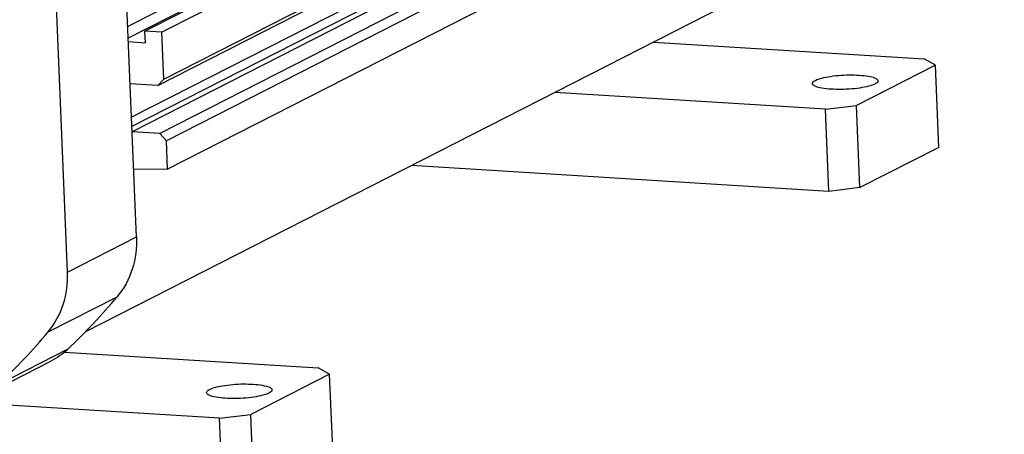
# Model space of a CAD drawing. Header units: millimetres. Extents: x 0 to 420, y 0 to 297.
# Tile 12 of 56: x 200 to 221, y 25 to 34. Entities that reach past the tile are written whole.
import ezdxf

# ---------------------------------------------------------------- set-up
doc = ezdxf.new("R2010")
doc.units = ezdxf.units.MM
doc.header["$LTSCALE"] = 23.1
doc.layers.add('COMPONENTS', color=7, linetype='CONTINUOUS')

msp = doc.modelspace()

# ---------------------------------------------------------------- linework, layer by layer
at = {"layer": 'COMPONENTS', "color": 7, "linetype": 'CONTINUOUS'}
for p, q in [((202.12595, 29.0126), (201.30141, 48.76106)), ((200.65027, 28.25984), (199.82573, 48.00831)), ((219.68257, 42.55454), (201.93847, 33.50311)), ((220.18079, 42.52358), (202.30399, 33.40446)), ((220.54313, 42.50106), (202.66633, 33.38194)), ((219.69274, 42.31079), (201.94864, 33.25937)), ((202.70805, 32.3826), (220.58486, 41.50171)), ((202.57828, 32.24479), (220.45508, 41.36391)), ((219.1884, 40.32431), (202.01933, 31.56621)), ((219.90902, 40.37677), (202.03222, 31.25766)), ((220.49783, 40.34018), (202.62102, 31.22107)), ((220.63981, 40.1855), (202.76301, 31.06638)), ((219.19655, 40.12931), (202.02748, 31.37122)), ((220.66525, 39.57614), (202.78845, 30.45702)), ((215.99344, 34.61525), (201.03189, 26.98323)), ((202.66633, 33.38194), (202.30399, 33.40446)), ((202.31416, 33.16072), (202.30399, 33.40446)), ((202.70805, 32.3826), (202.66633, 33.38194)), ((201.95182, 33.18323), (202.31416, 33.16072)), ((213.16857, 33.17425), (218.95247, 32.81484)), ((219.19459, 32.67915), (217.5081, 31.81886)), ((219.19459, 32.67915), (218.95247, 32.81484)), ((219.26786, 30.9242), (219.19459, 32.67915)), ((202.57828, 32.24479), (201.98948, 32.28138)), ((202.57828, 32.24479), (202.70805, 32.3826)), ((216.84436, 31.73947), (211.06046, 32.09889)), ((216.84436, 31.73947), (217.5081, 31.81886)), ((217.58137, 30.06391), (217.5081, 31.81886)), ((216.91763, 29.98452), (216.84436, 31.73947)), ((202.62102, 31.22107), (202.03222, 31.25766)), ((202.76301, 31.06638), (202.62102, 31.22107)), ((202.78845, 30.45702), (202.76301, 31.06638)), ((219.26786, 30.9242), (217.58137, 30.06391)), ((216.91763, 29.98452), (208.00165, 30.53856)), ((202.06519, 30.468), (202.78845, 30.45702)), ((217.58137, 30.06391), (216.91763, 29.98452)), ((200.65027, 28.25984), (202.12595, 29.0126)), ((200.23695, 26.98108), (201.71263, 27.73383)), ((199.18636, 25.86548), (200.66204, 26.61824)), ((200.58402, 26.54917), (206.00865, 26.21208)), ((198.81965, 25.60571), (200.29533, 26.35847)), ((206.25077, 26.0764), (206.00865, 26.21208)), ((206.25077, 26.0764), (204.56428, 25.21611)), ((206.32404, 24.32145), (206.25077, 26.0764)), ((203.90054, 25.13671), (198.45651, 25.47501)), ((203.90054, 25.13671), (204.56428, 25.21611)), ((203.97381, 23.38176), (203.90054, 25.13671)), ((204.63755, 23.46115), (204.56428, 25.21611))]:
    msp.add_line(p, q, dxfattribs=at)
for centre in [(191.15176, 36.62682), (189.67608, 35.87406)]:
    msp.add_arc(centre, 13.80642, 313.537606, 319.9003, dxfattribs=at)
for points, knots in [([(216.63021, 32.35596), (216.67224, 32.3774), (216.77975, 32.41108), (217.04037, 32.46007), (217.38885, 32.48224), (217.72227, 32.45739), (217.90356, 32.41252), (217.96279, 32.36716), (217.9637, 32.3458)], [0, 0, 0, 0, 0.10274371, 0.24311043, 0.57710071, 0.86463354, 0.95343179, 1, 1, 1, 1]), ([(216.56492, 32.28732), (216.56467, 32.29315), (216.5732, 32.32612), (216.60635, 32.34379), (216.63021, 32.35596)], [0, 0, 0, 0, 0.178992, 1, 1, 1, 1]), ([(217.89841, 32.27715), (217.85638, 32.25571), (217.74887, 32.22203), (217.48826, 32.17304), (217.13977, 32.15087), (216.80636, 32.17573), (216.62506, 32.22059), (216.56584, 32.26595), (216.56492, 32.28732)], [0, 0, 0, 0, 0.10274371, 0.24311043, 0.57710071, 0.86463354, 0.95343179, 1, 1, 1, 1]), ([(217.9637, 32.3458), (217.96395, 32.33996), (217.95542, 32.30699), (217.92227, 32.28933), (217.89841, 32.27715)], [0, 0, 0, 0, 0.178992, 1, 1, 1, 1]), ([(202.12595, 29.0126), (202.13568, 28.77972), (202.07891, 28.31683), (201.8561, 27.90414), (201.71263, 27.73383)], [0, 0, 0, 0, 0.51141747, 1, 1, 1, 1]), ([(200.23695, 26.98108), (200.38042, 27.15138), (200.60324, 27.56407), (200.66, 28.02696), (200.65027, 28.25984)], [0, 0, 0, 0, 0.48858253, 1, 1, 1, 1]), ([(203.62111, 25.68456), (203.62086, 25.6904), (203.62939, 25.72337), (203.66253, 25.74103), (203.6864, 25.75321)], [0, 0, 0, 0, 0.178992, 1, 1, 1, 1]), ([(204.9546, 25.6744), (204.91257, 25.65296), (204.80506, 25.61928), (204.54444, 25.57029), (204.19596, 25.54812), (203.86254, 25.57297), (203.68125, 25.61784), (203.62202, 25.6632), (203.62111, 25.68456)], [0, 0, 0, 0, 0.10274371, 0.24311043, 0.57710071, 0.86463354, 0.95343179, 1, 1, 1, 1]), ([(203.6864, 25.75321), (203.72843, 25.77464), (203.83593, 25.80833), (204.09655, 25.85732), (204.44504, 25.87949), (204.77845, 25.85463), (204.95974, 25.80976), (205.01897, 25.76441), (205.01989, 25.74304)], [0, 0, 0, 0, 0.10274371, 0.24311043, 0.57710071, 0.86463354, 0.95343179, 1, 1, 1, 1]), ([(205.01989, 25.74304), (205.02013, 25.73721), (205.01161, 25.70423), (204.97846, 25.68657), (204.9546, 25.6744)], [0, 0, 0, 0, 0.178992, 1, 1, 1, 1])]:
    msp.add_open_spline(points, degree=3, knots=knots, dxfattribs=at)
msp.add_open_spline([(200.66204, 26.61824), (200.55345, 26.5151), (200.42883, 26.42658), (200.29542, 26.35852)], degree=3, dxfattribs=at)

doc.saveas('drawing.dxf')
